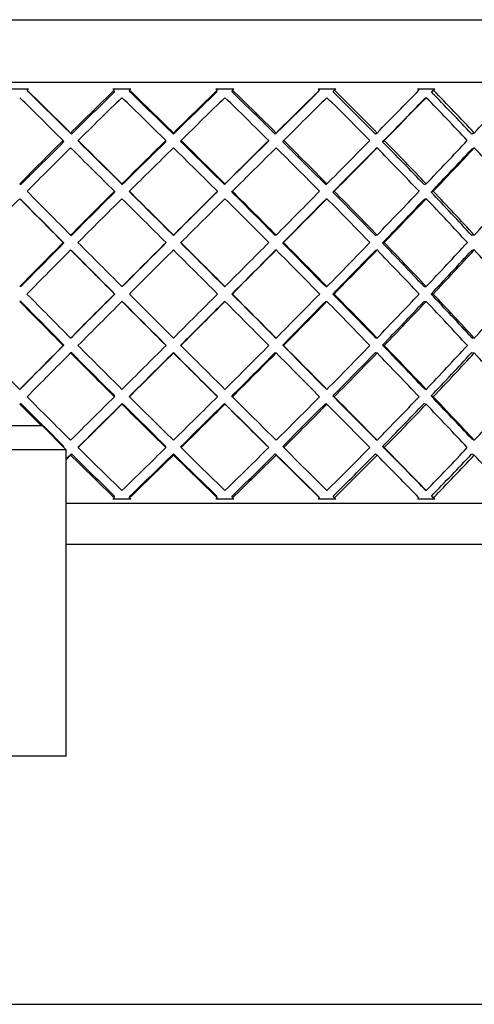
# Model space of a CAD drawing. Header units: inches. Extents: x 2.8 to 19.4, y 3.6 to 15.1.
# Tile 13 of 23: x 10.871 to 11.087, y 12.531 to 13. Entities that reach past the tile are written whole.
import ezdxf

# ---------------------------------------------------------------- set-up
doc = ezdxf.new("R2010")
doc.units = ezdxf.units.IN
doc.header["$MEASUREMENT"] = 0

msp = doc.modelspace()

# ---------------------------------------------------------------- linework, layer by layer
at = {"color": 7, "linetype": 'Continuous', "lineweight": 25}
for p, q in [((10.59598, 12.99993), (10.92136, 12.99993)), ((10.92136, 12.99993), (11.28598, 12.99993)), ((10.91965, 12.96994), (10.56598, 12.96994)), ((11.31598, 12.96994), (10.91965, 12.96994)), ((10.86674, 12.96693), (10.8752, 12.96693)), ((10.87512, 12.96554), (10.87456, 12.96631)), ((10.91535, 12.96693), (10.92395, 12.96693)), ((10.91617, 12.96554), (10.916, 12.96631)), ((10.92347, 12.96554), (10.9233, 12.96631)), ((10.9644, 12.96693), (10.97299, 12.96693)), ((10.96483, 12.96554), (10.96505, 12.96631)), ((10.97213, 12.96554), (10.97235, 12.96631)), ((11.01306, 12.96693), (11.02149, 12.96693)), ((11.01308, 12.96554), (11.01369, 12.96631)), ((11.02025, 12.96554), (11.02086, 12.96631)), ((11.02149, 12.96693), (11.02086, 12.96631)), ((11.06047, 12.96693), (11.0686, 12.96693)), ((11.06701, 12.96554), (11.068, 12.96631)), ((11.068, 12.96631), (11.0686, 12.96693)), ((11.06455, 12.96278), (11.06356, 12.96201)), ((10.89521, 12.94596), (10.89557, 12.94537)), ((10.94418, 12.94596), (10.94416, 12.94537)), ((10.9931, 12.94596), (10.99268, 12.94537)), ((11.04113, 12.94596), (11.04032, 12.94537)), ((11.08744, 12.94596), (11.08627, 12.94537)), ((10.892, 12.94183), (10.89163, 12.94242)), ((10.89915, 12.94183), (10.89879, 12.94242)), ((10.94055, 12.94183), (10.94058, 12.94242)), ((10.94776, 12.94183), (10.94779, 12.94242)), ((10.98911, 12.94183), (10.98953, 12.94242)), ((10.99625, 12.94183), (10.99667, 12.94242)), ((11.04379, 12.94183), (11.04459, 12.94242)), ((11.04113, 12.93889), (11.04032, 12.9383)), ((11.08744, 12.93889), (11.08627, 12.9383)), ((10.87096, 12.92174), (10.87152, 12.92135)), ((10.91965, 12.92174), (10.91982, 12.92135)), ((10.9687, 12.92174), (10.96848, 12.92135)), ((11.01728, 12.92174), (11.01667, 12.92135)), ((11.06455, 12.92174), (11.06356, 12.92135)), ((10.91626, 12.91782), (10.91609, 12.91821)), ((10.92338, 12.91782), (10.92321, 12.91821)), ((10.96492, 12.91782), (10.96514, 12.91821)), ((10.97203, 12.91782), (10.97225, 12.91821)), ((11.02015, 12.91782), (11.02076, 12.91821)), ((11.06692, 12.91782), (11.06791, 12.91821)), ((10.87096, 12.91467), (10.87152, 12.91428)), ((11.01728, 12.91467), (11.01667, 12.91428)), ((11.06455, 12.91467), (11.06356, 12.91428)), ((10.89206, 12.89359), (10.89169, 12.89379)), ((10.89521, 12.89732), (10.89557, 12.89713)), ((10.94061, 12.89359), (10.94064, 12.89379)), ((10.94418, 12.89732), (10.94416, 12.89713)), ((10.9477, 12.89359), (10.94772, 12.89379)), ((10.9931, 12.89732), (10.99268, 12.89713)), ((10.99619, 12.89359), (10.99661, 12.89379)), ((11.04113, 12.89732), (11.04032, 12.89713)), ((11.04373, 12.89359), (11.04454, 12.89379)), ((11.08744, 12.89732), (11.08627, 12.89713)), ((10.89521, 12.89025), (10.89557, 12.89006)), ((10.9931, 12.89025), (10.99268, 12.89006)), ((11.04113, 12.89025), (11.04032, 12.89006)), ((11.08744, 12.89025), (11.08627, 12.89006)), ((10.87152, 12.8728), (10.87096, 12.8728)), ((10.91982, 12.8728), (10.91965, 12.8728)), ((10.96848, 12.8728), (10.9687, 12.8728)), ((11.01667, 12.8728), (11.01728, 12.8728)), ((11.06356, 12.8728), (11.06455, 12.8728)), ((10.87152, 12.86573), (10.87096, 12.86573)), ((10.91629, 12.86926), (10.91612, 12.86926)), ((10.91982, 12.86573), (10.91965, 12.86573)), ((10.96848, 12.86573), (10.9687, 12.86573)), ((10.972, 12.86926), (10.97222, 12.86926)), ((11.01667, 12.86573), (11.01728, 12.86573)), ((11.02012, 12.86926), (11.02073, 12.86926)), ((11.06356, 12.86573), (11.06455, 12.86573)), ((11.06689, 12.86926), (11.06788, 12.86926)), ((10.89557, 12.84847), (10.89521, 12.84827)), ((10.99268, 12.84847), (10.9931, 12.84827)), ((11.04032, 12.84847), (11.04113, 12.84827)), ((11.08627, 12.84847), (11.08744, 12.84827)), ((10.89169, 12.84474), (10.89206, 12.84493)), ((10.89557, 12.8414), (10.89521, 12.8412)), ((10.94064, 12.84474), (10.94061, 12.84493)), ((10.94416, 12.8414), (10.94418, 12.8412)), ((10.94772, 12.84474), (10.9477, 12.84493)), ((10.99268, 12.8414), (10.9931, 12.8412)), ((10.99661, 12.84474), (10.99619, 12.84493)), ((11.04032, 12.8414), (11.04113, 12.8412)), ((11.04454, 12.84474), (11.04373, 12.84493)), ((11.08627, 12.8414), (11.08744, 12.8412)), ((10.87152, 12.82424), (10.87096, 12.82385)), ((11.01667, 12.82424), (11.01728, 12.82385)), ((11.06356, 12.82424), (11.06455, 12.82385)), ((10.91609, 12.82032), (10.91626, 12.82071)), ((10.92321, 12.82032), (10.92338, 12.82071)), ((10.96514, 12.82032), (10.96492, 12.82071)), ((10.97225, 12.82032), (10.97203, 12.82071)), ((11.02076, 12.82032), (11.02015, 12.82071)), ((11.06791, 12.82032), (11.06692, 12.82071)), ((10.87152, 12.81717), (10.87096, 12.81678)), ((10.91982, 12.81717), (10.91965, 12.81678)), ((10.96848, 12.81717), (10.9687, 12.81678)), ((11.01667, 12.81717), (11.01728, 12.81678)), ((11.06356, 12.81717), (11.06455, 12.81678)), ((10.55032, 12.80657), (10.88162, 12.80657)), ((10.89314, 12.79505), (10.88162, 12.80657)), ((11.04032, 12.80022), (11.04113, 12.79964)), ((11.08627, 12.80022), (11.08744, 12.79964)), ((10.89314, 12.79505), (10.53881, 12.79505)), ((10.89181, 12.79639), (10.892, 12.79669)), ((10.89314, 12.64909), (10.89314, 12.79505)), ((10.89879, 12.79611), (10.89915, 12.79669)), ((10.94058, 12.79611), (10.94055, 12.79669)), ((10.94779, 12.79611), (10.94776, 12.79669)), ((10.98953, 12.79611), (10.98911, 12.79669)), ((10.99667, 12.79611), (10.99625, 12.79669)), ((11.04459, 12.79611), (11.04379, 12.79669)), ((10.89557, 12.79315), (10.89521, 12.79257)), ((10.94416, 12.79315), (10.94418, 12.79257)), ((10.99268, 12.79315), (10.9931, 12.79257)), ((11.04032, 12.79315), (11.04113, 12.79257)), ((11.08627, 12.79315), (11.08744, 12.79257)), ((11.06356, 12.77652), (11.06455, 12.77574)), ((10.92395, 12.77159), (10.91535, 12.77159)), ((10.916, 12.77221), (10.91617, 12.77299)), ((10.9233, 12.77221), (10.92347, 12.77299)), ((10.97299, 12.77159), (10.9644, 12.77159)), ((10.96505, 12.77221), (10.96483, 12.77299)), ((10.97235, 12.77221), (10.97213, 12.77299)), ((11.02149, 12.77159), (11.01306, 12.77159)), ((11.01369, 12.77221), (11.01308, 12.77299)), ((11.02086, 12.77221), (11.02025, 12.77299)), ((11.02086, 12.77221), (11.02149, 12.77159)), ((11.0686, 12.77159), (11.06047, 12.77159)), ((11.068, 12.77221), (11.06701, 12.77299)), ((11.0686, 12.77159), (11.068, 12.77221)), ((10.89314, 12.76962), (11.31598, 12.76962)), ((11.2963, 12.74993), (10.89314, 12.74993)), ((10.89314, 12.64909), (10.71597, 12.64909)), ((9.52097, 12.53093), (12.36097, 12.53093))]:
    msp.add_line(p, q, dxfattribs=at)
for centre, major_axis, ratio, start_param, end_param in [((10.94098, 12.86573), (0.36556, 0.36556), 0.228677, 1.522329, 1.524048), ((10.94098, 12.8728), (0.37474, -0.37474), 0.037005, 1.730158, 1.785847), ((10.94098, 12.8728), (0.37175, -0.37175), 0.037005, 1.730158, 1.785768), ((10.94098, 12.8728), (0.37025, 0.37025), 0.160725, 1.478119, 1.533808), ((10.94098, 12.8728), (0.36729, 0.36729), 0.160725, 1.478198, 1.533808), ((10.94098, 12.86573), (0.37303, -0.37303), 0.102798, 1.739919, 1.741637), ((10.94098, 12.86573), (0.37025, 0.37025), 0.160725, 1.456879, 1.458598), ((10.94098, 12.8728), (0.37303, -0.37303), 0.102798, 1.664708, 1.720397), ((10.94098, 12.8728), (0.37005, -0.37005), 0.102798, 1.664708, 1.720318), ((10.94098, 12.8728), (0.37036, 0.37036), 0.094189, 1.412748, 1.468359), ((10.94098, 12.8728), (0.37335, 0.37335), 0.094189, 1.41267, 1.468359), ((10.94098, 12.86573), (0.36973, -0.36973), 0.169483, 1.674469, 1.676188), ((10.94098, 12.8728), (0.36677, -0.36677), 0.169483, 1.599258, 1.654869), ((10.94098, 12.86573), (0.37335, 0.37335), 0.094189, 1.391429, 1.393148), ((10.94098, 12.8728), (0.36973, -0.36973), 0.169483, 1.599258, 1.654947), ((10.94098, 12.8728), (0.37185, 0.37185), 0.02847, 1.347298, 1.402909), ((10.94098, 12.8728), (0.37485, 0.37485), 0.02847, 1.34722, 1.402909), ((10.94098, 12.86573), (0.36484, -0.36484), 0.237667, 1.609019, 1.610738), ((10.94098, 12.8728), (0.36192, -0.36192), 0.237667, 1.533808, 1.589419), ((10.94098, 12.8728), (0.36484, -0.36484), 0.237667, 1.533808, 1.589497), ((10.94098, 12.8728), (0.37474, 0.37474), 0.037005, 4.945726, 5.001415), ((10.94098, 12.86573), (0.35839, -0.35839), 0.308008, 1.543569, 1.545288), ((10.94098, 12.86573), (0.37175, 0.37175), 0.037005, 5.021016, 5.024917), ((10.94098, 12.8728), (0.35552, -0.35552), 0.308008, 1.468359, 1.523969), ((10.94098, 12.8728), (0.35839, -0.35839), 0.308008, 1.468359, 1.524048), ((10.94098, 12.8728), (0.37303, 0.37303), 0.102798, 5.011176, 5.066865), ((10.94098, 12.86573), (0.37474, -0.37474), 0.037005, 1.739771, 1.795608), ((10.94098, 12.86573), (0.37025, 0.37025), 0.160725, 1.468359, 1.524195), ((10.94098, 12.86573), (0.37303, -0.37303), 0.102798, 1.674321, 1.730158), ((10.94098, 12.86573), (0.37335, 0.37335), 0.094189, 1.402909, 1.458746), ((10.94098, 12.86573), (0.36973, -0.36973), 0.169483, 1.608871, 1.664708), ((10.94098, 12.86573), (0.37485, 0.37485), 0.02847, 1.337459, 1.393296), ((10.94098, 12.86573), (0.36484, -0.36484), 0.237667, 1.543421, 1.599258), ((10.94098, 12.86573), (0.37175, 0.37175), 0.037005, 4.955417, 5.011176), ((10.94098, 12.86573), (0.37474, 0.37474), 0.037005, 4.955339, 5.011176), ((10.94098, 12.86573), (0.35839, -0.35839), 0.308008, 1.477972, 1.533808), ((10.94098, 12.8728), (0.37025, 0.37025), 0.160725, 1.543421, 1.599258), ((10.94098, 12.8728), (0.36729, 0.36729), 0.160725, 1.543499, 1.599258), ((10.94098, 12.8728), (0.37474, -0.37474), 0.037005, 1.664708, 1.720545), ((10.94098, 12.8728), (0.37175, -0.37175), 0.037005, 1.664708, 1.720467), ((10.94098, 12.8728), (0.37335, 0.37335), 0.094189, 1.477972, 1.533808), ((10.94098, 12.8728), (0.37036, 0.37036), 0.094189, 1.478049, 1.533808), ((10.94098, 12.8728), (0.37005, -0.37005), 0.102798, 1.599258, 1.655018), ((10.94098, 12.8728), (0.37303, -0.37303), 0.102798, 1.599258, 1.655095), ((10.94098, 12.8728), (0.37185, 0.37185), 0.02847, 1.412599, 1.468359), ((10.94098, 12.8728), (0.37485, 0.37485), 0.02847, 1.412522, 1.468359), ((10.94098, 12.8728), (0.36677, -0.36677), 0.169483, 1.533808, 1.589568), ((10.94098, 12.8728), (0.36973, -0.36973), 0.169483, 1.533808, 1.589645), ((10.94098, 12.8728), (0.37474, 0.37474), 0.037005, 4.880277, 4.936113), ((10.94098, 12.8728), (0.36192, -0.36192), 0.237667, 1.468359, 1.524118), ((10.94098, 12.8728), (0.36484, -0.36484), 0.237667, 1.468359, 1.524195), ((10.94098, 12.8728), (0.37303, 0.37303), 0.102798, 4.945726, 5.001563), ((10.94098, 12.86573), (0.37025, 0.37025), 0.160725, 1.533808, 1.589749), ((10.94098, 12.86573), (0.37474, -0.37474), 0.037005, 1.674218, 1.730158), ((10.94098, 12.86573), (0.37335, 0.37335), 0.094189, 1.468359, 1.524299), ((10.94098, 12.86573), (0.37303, -0.37303), 0.102798, 1.608768, 1.664708), ((10.94098, 12.86573), (0.37485, 0.37485), 0.02847, 1.402909, 1.458849), ((10.94098, 12.86573), (0.36973, -0.36973), 0.169483, 1.543318, 1.599258), ((10.94098, 12.86573), (0.37175, 0.37175), 0.037005, 4.889863, 4.945726), ((10.94098, 12.86573), (0.37474, 0.37474), 0.037005, 4.889786, 4.945726), ((10.94098, 12.86573), (0.36484, -0.36484), 0.237667, 1.477868, 1.533808), ((10.94098, 12.86573), (0.37005, 0.37005), 0.102798, 4.955313, 5.011176), ((10.94098, 12.86573), (0.37303, 0.37303), 0.102798, 4.955236, 5.011176), ((10.94098, 12.86573), (0.35839, -0.35839), 0.308008, 1.412418, 1.468359), ((10.94098, 12.8728), (0.37485, -0.37485), 0.02847, 4.562537, 4.618477), ((10.94098, 12.8728), (0.37335, 0.37335), 0.094189, 1.543318, 1.599258), ((10.94098, 12.8728), (0.37036, 0.37036), 0.094189, 1.543395, 1.599258), ((10.94098, 12.8728), (0.37474, -0.37474), 0.037005, 1.599258, 1.655199), ((10.94098, 12.8728), (0.37175, -0.37175), 0.037005, 1.599258, 1.655122), ((10.94098, 12.8728), (0.37185, 0.37185), 0.02847, 1.477945, 1.533808), ((10.94098, 12.8728), (0.37485, 0.37485), 0.02847, 1.477868, 1.533808), ((10.94098, 12.8728), (0.37005, -0.37005), 0.102798, 1.533808, 1.589672), ((10.94098, 12.8728), (0.37303, -0.37303), 0.102798, 1.533808, 1.589749), ((10.94098, 12.8728), (0.37474, 0.37474), 0.037005, 4.814827, 4.870767), ((10.94098, 12.8728), (0.36677, -0.36677), 0.169483, 1.468359, 1.524222), ((10.94098, 12.8728), (0.36973, -0.36973), 0.169483, 1.468359, 1.524299), ((10.94098, 12.8728), (0.37303, 0.37303), 0.102798, 4.880277, 4.936217), ((10.94098, 12.8728), (0.36192, -0.36192), 0.237667, 1.402909, 1.458772), ((10.94098, 12.8728), (0.36484, -0.36484), 0.237667, 1.402909, 1.458849), ((10.94098, 12.8728), (0.36973, 0.36973), 0.169483, 4.945726, 5.001667), ((10.94098, 12.86573), (0.37025, 0.37025), 0.160725, 1.599258, 1.65526), ((10.94098, 12.86573), (0.37485, -0.37485), 0.02847, 4.553027, 4.609029), ((10.94098, 12.86573), (0.37185, -0.37185), 0.02847, 4.553027, 4.608953), ((10.94098, 12.86573), (0.37335, 0.37335), 0.094189, 1.533808, 1.58981), ((10.94098, 12.86573), (0.37474, -0.37474), 0.037005, 1.608707, 1.664708), ((10.94098, 12.86573), (0.37485, 0.37485), 0.02847, 1.468359, 1.52436), ((10.94098, 12.86573), (0.37303, -0.37303), 0.102798, 1.543257, 1.599258), ((10.94098, 12.86573), (0.37175, 0.37175), 0.037005, 4.824351, 4.880277), ((10.94098, 12.86573), (0.37474, 0.37474), 0.037005, 4.824275, 4.880277), ((10.94098, 12.86573), (0.36973, -0.36973), 0.169483, 1.477807, 1.533808), ((10.94098, 12.86573), (0.37005, 0.37005), 0.102798, 4.889801, 4.945726), ((10.94098, 12.86573), (0.37303, 0.37303), 0.102798, 4.889725, 4.945726), ((10.94098, 12.86573), (0.36484, -0.36484), 0.237667, 1.412357, 1.468359), ((10.94098, 12.8728), (0.37335, 0.37335), 0.094189, 1.608707, 1.664708), ((10.94098, 12.8728), (0.37036, 0.37036), 0.094189, 1.608783, 1.664708), ((10.94098, 12.8728), (0.37485, -0.37485), 0.02847, 4.627926, 4.683927), ((10.94098, 12.8728), (0.37485, 0.37485), 0.02847, 1.543257, 1.599258), ((10.94098, 12.8728), (0.37185, 0.37185), 0.02847, 1.543333, 1.599258), ((10.94098, 12.8728), (0.37175, -0.37175), 0.037005, 1.533808, 1.589734), ((10.94098, 12.8728), (0.37474, -0.37474), 0.037005, 1.533808, 1.58981), ((10.94098, 12.8728), (0.37474, 0.37474), 0.037005, 4.749377, 4.805378), ((10.94098, 12.8728), (0.37005, -0.37005), 0.102798, 1.468359, 1.524284), ((10.94098, 12.8728), (0.37303, -0.37303), 0.102798, 1.468359, 1.52436), ((10.94098, 12.8728), (0.37303, 0.37303), 0.102798, 4.814827, 4.870828), ((10.94098, 12.8728), (0.36677, -0.36677), 0.169483, 1.402909, 1.458834), ((10.94098, 12.8728), (0.36973, -0.36973), 0.169483, 1.402909, 1.45891), ((10.94098, 12.8728), (0.36973, 0.36973), 0.169483, 4.880277, 4.936278), ((10.94098, 12.86573), (0.37335, 0.37335), 0.094189, 1.599258, 1.65528), ((10.94098, 12.86573), (0.37485, -0.37485), 0.02847, 4.618477, 4.674499), ((10.94098, 12.86573), (0.37185, -0.37185), 0.02847, 4.618477, 4.674423), ((10.94098, 12.86573), (0.37485, 0.37485), 0.02847, 1.533808, 1.58983), ((10.94098, 12.86573), (0.37474, -0.37474), 0.037005, 1.543237, 1.599258), ((10.94098, 12.86573), (0.37175, 0.37175), 0.037005, 4.758881, 4.814827), ((10.94098, 12.86573), (0.37474, 0.37474), 0.037005, 4.758805, 4.814827), ((10.94098, 12.86573), (0.37303, -0.37303), 0.102798, 1.477787, 1.533808), ((10.94098, 12.86573), (0.37005, 0.37005), 0.102798, 4.824331, 4.880277), ((10.94098, 12.86573), (0.37303, 0.37303), 0.102798, 4.824255, 4.880277), ((10.94098, 12.86573), (0.36973, -0.36973), 0.169483, 1.412337, 1.468359), ((10.94098, 12.86573), (0.36677, 0.36677), 0.169483, 4.889781, 4.945726), ((10.94098, 12.86573), (0.36973, 0.36973), 0.169483, 4.889705, 4.945726), ((10.94098, 12.86573), (0.36484, -0.36484), 0.237667, 1.346887, 1.402909), ((10.94098, 12.86573), (0.37335, -0.37335), 0.094189, 4.618477, 4.674479), ((10.94098, 12.86573), (0.37036, -0.37036), 0.094189, 4.618477, 4.674402), ((10.94098, 12.8728), (0.37335, -0.37335), 0.094189, 4.627905, 4.683927), ((10.94098, 12.8728), (0.37485, 0.37485), 0.02847, 1.608687, 1.664708), ((10.94098, 12.8728), (0.37185, 0.37185), 0.02847, 1.608763, 1.664708), ((10.94098, 12.86573), (0.37485, 0.37485), 0.02847, 1.599258, 1.65526), ((10.94098, 12.86573), (0.37485, -0.37485), 0.02847, 4.683927, 4.739928), ((10.94098, 12.86573), (0.37185, -0.37185), 0.02847, 4.683927, 4.739852), ((10.94098, 12.8728), (0.37485, -0.37485), 0.02847, 4.693355, 4.749377), ((10.94098, 12.8728), (0.37474, 0.37474), 0.037005, 4.683927, 4.739949), ((10.94098, 12.86573), (0.37175, 0.37175), 0.037005, 4.693452, 4.749377), ((10.94098, 12.86573), (0.37474, 0.37474), 0.037005, 4.693375, 4.749377), ((10.94098, 12.86573), (0.37474, -0.37474), 0.037005, 1.477807, 1.533808), ((10.94098, 12.8728), (0.37175, -0.37175), 0.037005, 1.468359, 1.524304), ((10.94098, 12.8728), (0.37474, -0.37474), 0.037005, 1.468359, 1.52438), ((10.94098, 12.8728), (0.37303, 0.37303), 0.102798, 4.749377, 4.805398), ((10.94098, 12.86573), (0.37005, 0.37005), 0.102798, 4.758902, 4.814827), ((10.94098, 12.86573), (0.37303, 0.37303), 0.102798, 4.758825, 4.814827), ((10.94098, 12.86573), (0.37303, -0.37303), 0.102798, 1.412357, 1.468359), ((10.94098, 12.8728), (0.37005, -0.37005), 0.102798, 1.402909, 1.458854), ((10.94098, 12.8728), (0.37303, -0.37303), 0.102798, 1.402909, 1.45893), ((10.94098, 12.8728), (0.36973, 0.36973), 0.169483, 4.814827, 4.870848), ((10.94098, 12.86573), (0.36677, 0.36677), 0.169483, 4.824351, 4.880277), ((10.94098, 12.86573), (0.36973, 0.36973), 0.169483, 4.824275, 4.880277), ((10.94098, 12.86573), (0.36973, -0.36973), 0.169483, 1.346907, 1.402909), ((10.94098, 12.8728), (0.36677, -0.36677), 0.169483, 1.337459, 1.393404), ((10.94098, 12.8728), (0.36973, -0.36973), 0.169483, 1.337459, 1.393481), ((10.94098, 12.8728), (0.36484, 0.36484), 0.237667, 4.880277, 4.936298), ((10.94098, 12.8728), (0.37025, -0.37025), 0.160725, 4.627926, 4.683927), ((10.94098, 12.8728), (0.37485, 0.37485), 0.02847, 1.674157, 1.730158), ((10.94098, 12.8728), (0.37185, 0.37185), 0.02847, 1.674233, 1.730158), ((10.94098, 12.86573), (0.37036, -0.37036), 0.094189, 4.683927, 4.739791), ((10.94098, 12.8728), (0.37335, -0.37335), 0.094189, 4.693375, 4.749377), ((10.94098, 12.8728), (0.37474, 0.37474), 0.037005, 4.618477, 4.674479), ((10.94098, 12.86573), (0.37175, 0.37175), 0.037005, 4.628063, 4.683927), ((10.94098, 12.86573), (0.37185, -0.37185), 0.02847, 4.749377, 4.80524), ((10.94098, 12.8728), (0.37485, -0.37485), 0.02847, 4.758825, 4.814827), ((10.94098, 12.8728), (0.37303, 0.37303), 0.102798, 4.683927, 4.739928), ((10.94098, 12.86573), (0.37005, 0.37005), 0.102798, 4.693513, 4.749377), ((10.94098, 12.8728), (0.37175, -0.37175), 0.037005, 1.402909, 1.458834), ((10.94098, 12.8728), (0.37474, -0.37474), 0.037005, 1.402909, 1.45891), ((10.94098, 12.8728), (0.36973, 0.36973), 0.169483, 4.749377, 4.805378), ((10.94098, 12.86573), (0.36677, 0.36677), 0.169483, 4.758963, 4.814827), ((10.94098, 12.8728), (0.37005, -0.37005), 0.102798, 1.337459, 1.393384), ((10.94098, 12.8728), (0.37303, -0.37303), 0.102798, 1.337459, 1.39346), ((10.94098, 12.8728), (0.36484, 0.36484), 0.237667, 4.814827, 4.870828), ((10.94098, 12.86573), (0.36192, 0.36192), 0.237667, 4.824413, 4.880277), ((10.94098, 12.86573), (0.37485, 0.37485), 0.02847, 1.664708, 1.720648), ((10.94098, 12.86573), (0.37335, -0.37335), 0.094189, 4.683927, 4.739867), ((10.94098, 12.86573), (0.37474, 0.37474), 0.037005, 4.627987, 4.683927), ((10.94098, 12.86573), (0.37485, -0.37485), 0.02847, 4.749377, 4.805317), ((10.94098, 12.86573), (0.37303, 0.37303), 0.102798, 4.693437, 4.749377), ((10.94098, 12.86573), (0.37474, -0.37474), 0.037005, 1.412418, 1.468359), ((10.94098, 12.86573), (0.36973, 0.36973), 0.169483, 4.758886, 4.814827), ((10.94098, 12.86573), (0.37303, -0.37303), 0.102798, 1.346968, 1.402909), ((10.94098, 12.86573), (0.36484, 0.36484), 0.237667, 4.824336, 4.880277), ((10.94098, 12.86573), (0.36973, -0.36973), 0.169483, 1.281519, 1.337459), ((10.94098, 12.8728), (0.37025, -0.37025), 0.160725, 4.693437, 4.749377), ((10.94098, 12.8728), (0.37474, 0.37474), 0.037005, 4.553027, 4.608968), ((10.94098, 12.8728), (0.37335, -0.37335), 0.094189, 4.758886, 4.814827), ((10.94098, 12.8728), (0.37303, 0.37303), 0.102798, 4.618477, 4.674417), ((10.94098, 12.8728), (0.37485, -0.37485), 0.02847, 4.824336, 4.880277), ((10.94098, 12.8728), (0.36973, 0.36973), 0.169483, 4.683927, 4.739867), ((10.94098, 12.8728), (0.37175, -0.37175), 0.037005, 1.337459, 1.393322), ((10.94098, 12.8728), (0.37474, -0.37474), 0.037005, 1.337459, 1.393399), ((10.94098, 12.8728), (0.36484, 0.36484), 0.237667, 4.749377, 4.805317), ((10.94098, 12.8728), (0.37005, -0.37005), 0.102798, 1.272009, 1.327873), ((10.94098, 12.8728), (0.37303, -0.37303), 0.102798, 1.272009, 1.327949), ((10.94098, 12.8728), (0.35839, 0.35839), 0.308008, 4.814827, 4.870767), ((10.94098, 12.86573), (0.37025, -0.37025), 0.160725, 4.683927, 4.71144), ((10.94098, 12.86573), (0.36729, -0.36729), 0.160725, 4.683927, 4.739686), ((10.94098, 12.86573), (0.37474, 0.37474), 0.037005, 4.56264, 4.618477), ((10.94098, 12.86573), (0.37175, 0.37175), 0.037005, 4.562718, 4.618477), ((10.94098, 12.86573), (0.37335, -0.37335), 0.094189, 4.749377, 4.805214), ((10.94098, 12.86573), (0.37036, -0.37036), 0.094189, 4.749377, 4.805136), ((10.94098, 12.86573), (0.37005, 0.37005), 0.102798, 4.628168, 4.683927), ((10.94098, 12.86573), (0.37303, 0.37303), 0.102798, 4.62809, 4.683927), ((10.94098, 12.86573), (0.37185, -0.37185), 0.02847, 4.814827, 4.870586), ((10.94098, 12.86573), (0.37485, -0.37485), 0.02847, 4.814827, 4.870664), ((10.94098, 12.86573), (0.36677, 0.36677), 0.169483, 4.693618, 4.749377), ((10.94098, 12.86573), (0.36973, 0.36973), 0.169483, 4.69354, 4.749377), ((10.94098, 12.86573), (0.37474, -0.37474), 0.037005, 1.347072, 1.402909), ((10.94098, 12.86573), (0.36192, 0.36192), 0.237667, 4.759067, 4.814827), ((10.94098, 12.86573), (0.36484, 0.36484), 0.237667, 4.75899, 4.814827), ((10.94098, 12.86573), (0.37303, -0.37303), 0.102798, 1.281622, 1.337459), ((10.94098, 12.8728), (0.37025, -0.37025), 0.160725, 4.75899, 4.814827), ((10.94098, 12.8728), (0.37303, 0.37303), 0.102798, 4.553027, 4.608864), ((10.94098, 12.8728), (0.37335, -0.37335), 0.094189, 4.82444, 4.880277), ((10.94098, 12.8728), (0.36973, 0.36973), 0.169483, 4.618477, 4.674314), ((10.94098, 12.8728), (0.37485, -0.37485), 0.02847, 4.88989, 4.945726), ((10.94098, 12.8728), (0.36484, 0.36484), 0.237667, 4.683927, 4.739764), ((10.94098, 12.8728), (0.37175, -0.37175), 0.037005, 1.272009, 1.327768), ((10.94098, 12.8728), (0.37474, -0.37474), 0.037005, 1.272009, 1.327846), ((10.94098, 12.8728), (0.35839, 0.35839), 0.308008, 4.749377, 4.805214), ((10.94098, 12.86573), (0.37175, 0.37175), 0.037005, 4.54643, 4.553027), ((10.94098, 12.86573), (0.37474, 0.37474), 0.037005, 4.547468, 4.553027), ((10.94098, 12.86573), (0.37025, -0.37025), 0.160725, 4.749377, 4.805066), ((10.94098, 12.86573), (0.36729, -0.36729), 0.160725, 4.749377, 4.804987), ((10.94098, 12.86573), (0.37303, 0.37303), 0.102798, 4.562788, 4.618477), ((10.94098, 12.86573), (0.37005, 0.37005), 0.102798, 4.562867, 4.618477), ((10.94098, 12.86573), (0.37036, -0.37036), 0.094189, 4.814827, 4.870437), ((10.94098, 12.86573), (0.37335, -0.37335), 0.094189, 4.814827, 4.870516), ((10.94098, 12.86573), (0.36677, 0.36677), 0.169483, 4.628317, 4.683927), ((10.94098, 12.86573), (0.36973, 0.36973), 0.169483, 4.628238, 4.683927), ((10.94098, 12.86573), (0.37185, -0.37185), 0.02847, 4.880277, 4.935887), ((10.94098, 12.86573), (0.37485, -0.37485), 0.02847, 4.880277, 4.935966), ((10.94098, 12.86573), (0.36192, 0.36192), 0.237667, 4.693767, 4.749377), ((10.94098, 12.86573), (0.36484, 0.36484), 0.237667, 4.693688, 4.749377), ((10.94098, 12.86573), (0.37474, -0.37474), 0.037005, 1.28177, 1.337459), ((10.94098, 12.86573), (0.35552, 0.35552), 0.308008, 4.759216, 4.814827), ((10.94098, 12.86573), (0.35839, 0.35839), 0.308008, 4.759138, 4.814827), ((10.94098, 12.86573), (0.37303, -0.37303), 0.102798, 1.21632, 1.272009), ((10.94098, 12.8728), (0.37303, 0.37303), 0.102798, 4.541548, 4.543267), ((10.94098, 12.8728), (0.37025, -0.37025), 0.160725, 4.824588, 4.826306), ((10.94098, 12.8728), (0.36973, 0.36973), 0.169483, 4.606998, 4.608716), ((10.94098, 12.8728), (0.37335, -0.37335), 0.094189, 4.890037, 4.891756), ((10.94098, 12.8728), (0.36484, 0.36484), 0.237667, 4.672448, 4.674166), ((10.94098, 12.8728), (0.35839, 0.35839), 0.308008, 4.737897, 4.739616), ((10.94098, 12.8728), (0.37175, -0.37175), 0.037005, 1.258268, 1.262169)]:
    msp.add_ellipse(centre, major_axis=major_axis, ratio=ratio, start_param=start_param, end_param=end_param, dxfattribs=at)

doc.saveas('drawing.dxf')
